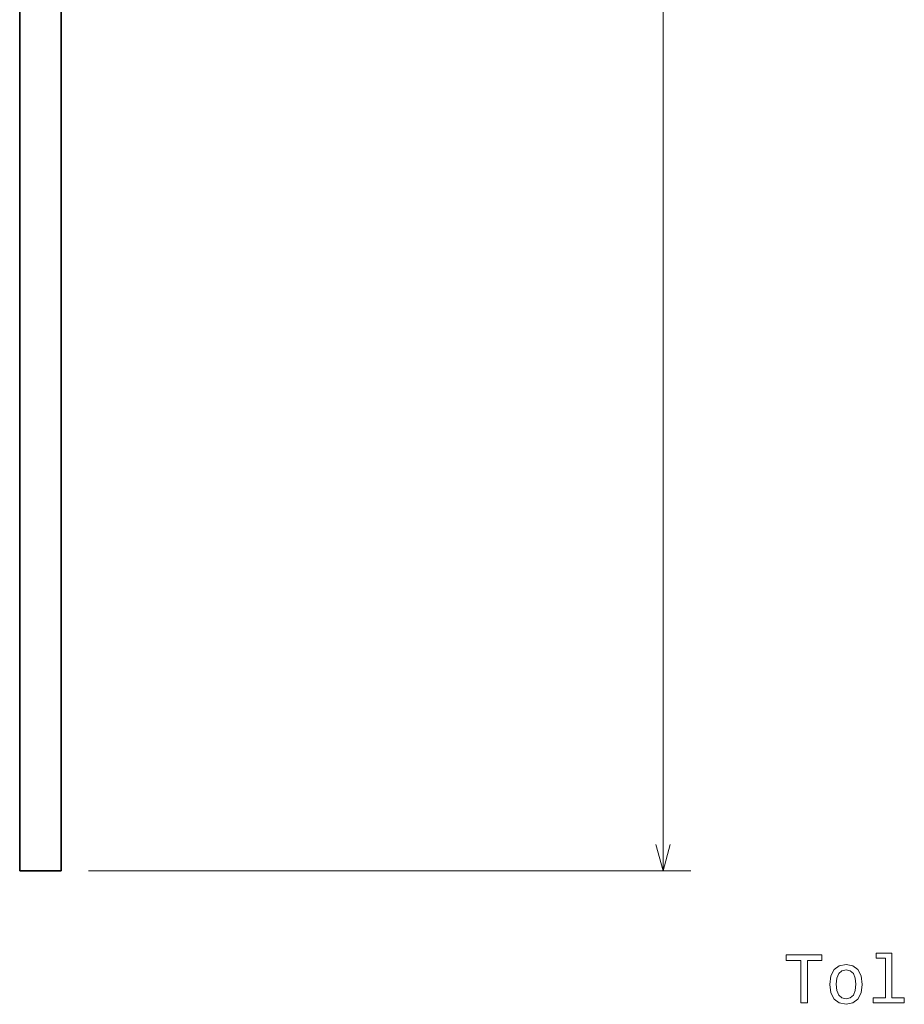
# Model space of a CAD drawing. Extents: x 0 to 420, y 0 to 297.
# Tile 5 of 9: x 248 to 312, y 74 to 146. Entities that reach past the tile are written whole.
import ezdxf

# ---------------------------------------------------------------- set-up
doc = ezdxf.new("R2010")
doc.units = 0

msp = doc.modelspace()

# ---------------------------------------------------------------- linework, layer by layer
at = {"color": 7, "lineweight": 13}
for p, q in [((294.577911, 83.727036), (294.59668, 268.342682)), ((252.898422, 83.731277), (296.577911, 83.726837))]:
    msp.add_line(p, q, dxfattribs=at)
at = {"color": 7, "lineweight": 35}
for p, q in [((247.898422, 83.731476), (247.898422, 258.706238)), ((250.898422, 83.731476), (250.898422, 258.705933))]:
    msp.add_line(p, q, dxfattribs=at)
at = {"color": 7, "lineweight": 35, "ltscale": 0.075}
msp.add_line((250.898422, 83.731476), (247.898422, 83.731476), dxfattribs=at)
at = {"color": 7, "lineweight": 13}
msp.add_lwpolyline([(294.060486, 85.658951), (294.577911, 83.727036), (295.095764, 85.658844)], dxfattribs=at)
for points in [[(304.582703, 74.142853), (305.046692, 74.142853), (305.046692, 77.219223), (306.105774, 77.219223), (306.105774, 77.642853), (303.518585, 77.642853), (303.518585, 77.219223), (304.582703, 77.219223)], [(310.725372, 77.390694), (310.725372, 74.516052), (309.812531, 74.516052), (309.812531, 74.142853), (312.076965, 74.142853), (312.076965, 74.516052), (311.169159, 74.516052), (311.169159, 77.763893), (310.029388, 77.763893), (310.029388, 77.390694)], [(306.675659, 75.494438), (306.756348, 74.879166), (306.988342, 74.42527), (307.356476, 74.142853), (307.850739, 74.047035), (308.339905, 74.142853), (308.708069, 74.420227), (308.940063, 74.874123), (309.025787, 75.494438), (308.940063, 76.109711), (308.708069, 76.568642), (308.339905, 76.846024), (307.850739, 76.946884), (307.356476, 76.846024), (306.988342, 76.563599), (306.756348, 76.109711)], [(307.129547, 75.499481), (307.174927, 75.953369), (307.316132, 76.281181), (307.543091, 76.48291), (307.850739, 76.553513), (308.15332, 76.48291), (308.38028, 76.286224), (308.521484, 75.953369), (308.571899, 75.499481), (308.521484, 75.04055), (308.38028, 74.707695), (308.15332, 74.505966), (307.850739, 74.440407), (307.543091, 74.505966), (307.316132, 74.707695), (307.174927, 75.04055)]]:
    msp.add_lwpolyline(points, close=True, dxfattribs=at)

doc.saveas('drawing.dxf')
